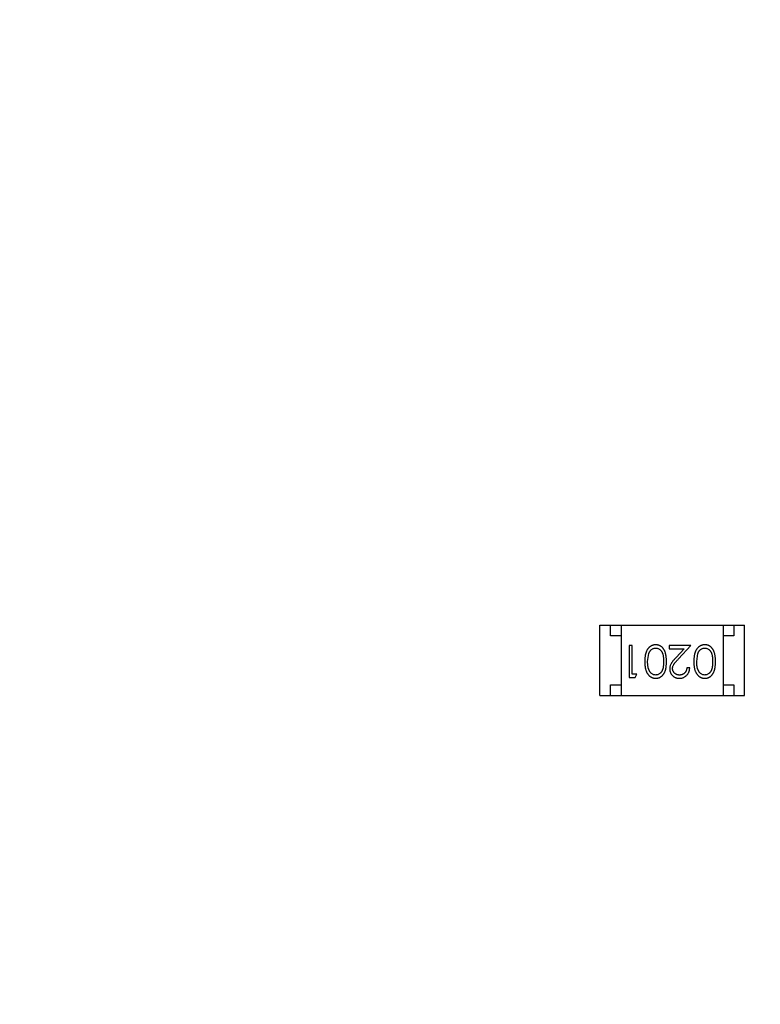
# Model space of a CAD drawing. Header units: inches. Extents: x 398 to 599, y 40 to 151.
# Tile 68 of 100: x 539.17 to 542.65, y 97.72 to 102.35. Entities that reach past the tile are written whole.
import ezdxf

# ---------------------------------------------------------------- set-up
doc = ezdxf.new("R2010")
doc.units = ezdxf.units.IN
doc.header["$LTSCALE"] = 1.21
doc.header["$MEASUREMENT"] = 0
doc.header["$PDMODE"] = 3
doc.header["$PDSIZE"] = 0.3125
doc.layers.get('0').update_dxf_attribs({"linetype": 'CONTINUOUS'})
doc.layers.get('Defpoints').update_dxf_attribs({"linetype": 'CONTINUOUS'})
doc.layers.add('DIM', color=3, linetype='CONTINUOUS')
doc.styles.get("Standard").update_dxf_attribs({"font": 'txt', "width": 0.8})
doc.dimstyles.get("Standard").update_dxf_attribs({"dimtxt": 0.15625, "dimasz": 0.1875, "dimexe": 0.125, "dimexo": 0.0625, "dimgap": 0.09, "dimtad": 0, "dimtih": 1, "dimtoh": 1, "dimzin": 4, "dimdsep": 46, "dimtxsty": 'Standard', "dimblk": '_FILLED', "dimblk1": '_FILLED', "dimblk2": '_FILLED', "dimcen": 0.09, "dimazin": 1, "dimtp": 0.01, "dimtm": 0.01, "dimtfac": 1, "dimtofl": 0, "dimtmove": 0, "dimatfit": 3, "dimldrblk": '_FILLED', "dimfxl": 1, "dimtolj": 1, "dimtzin": 4, "dimarcsym": 0})

# ---------------------------------------------------------------- blocks, each defined once
blk = doc.blocks.new('_FILLED')
at = {"color": 0, "linetype": 'ByBlock'}
blk.add_solid([(0, 0), (-1, 0.1667), (-1, -0.1667)], dxfattribs=at)
blk = doc.blocks.new('*D59')
at = {"layer": 'Defpoints', "color": 0}
for p in [(540.251, 108.425), (521.3768, 92.925), (527.3329, 92.925)]:
    blk.add_point(p, dxfattribs=at)
at = {"layer": 'DIM', "color": 0, "lineweight": -2}
for p, q in [((540.1885, 108.425), (521.2518, 108.425)), ((521.3768, 106.425), (521.3768, 103.565)), ((521.3768, 94.925), (521.3768, 97.785)), ((527.2704, 92.925), (521.2518, 92.925))]:
    blk.add_line(p, q, dxfattribs=at)
at = {"layer": 'DIM', "color": 0, "lineweight": -2, "xscale": 2, "yscale": 2, "zscale": 2}
for p, rotation in [((521.3768, 108.425), 90), ((521.3768, 92.925), 270)]:
    blk.add_blockref('_FILLED', p, dxfattribs=dict(at, rotation=rotation))
at = {"layer": 'DIM', "color": 0, "insert": (521.3768, 100.675), "char_height": 2, "attachment_point": 5, "rotation": 90}
blk.add_mtext('\\A1;15.50', dxfattribs=at)

msp = doc.modelspace()

# ---------------------------------------------------------------- linework, layer by layer
at = {"color": 7, "linetype": 'Continuous'}
for p, q in [((541.8967, 99.1763), (541.8967, 99.5063)), ((541.8967, 99.5063), (542.5767, 99.5063)), ((541.9467, 99.4563), (541.9467, 99.5063)), ((541.9967, 99.5063), (541.9967, 99.1763)), ((542.4767, 99.5063), (542.4767, 99.1763)), ((542.5267, 99.5063), (542.5267, 99.4563)), ((542.5767, 99.1763), (542.5767, 99.5063)), ((541.9967, 99.4563), (541.9467, 99.4563)), ((542.5267, 99.4563), (542.4767, 99.4563)), ((542.0349, 99.4111), (542.0349, 99.2611)), ((542.0483, 99.4111), (542.0349, 99.4111)), ((542.0483, 99.2764), (542.0483, 99.4111)), ((542.1214, 99.3361), (542.1271, 99.3738)), ((542.2233, 99.4111), (542.2233, 99.3957)), ((542.3252, 99.4111), (542.2233, 99.4111)), ((542.2233, 99.3957), (542.2931, 99.3957)), ((542.2931, 99.3957), (542.2556, 99.3556)), ((542.2671, 99.349), (542.3252, 99.4111)), ((542.3522, 99.3361), (542.3578, 99.3738)), ((542.3195, 99.3072), (542.306, 99.3072)), ((542.0349, 99.2611), (542.0626, 99.2611)), ((542.0714, 99.2764), (542.0483, 99.2764)), ((542.0626, 99.2611), (542.0714, 99.2764)), ((541.9467, 99.1763), (541.9467, 99.2263)), ((541.9467, 99.2263), (541.9967, 99.2263)), ((542.4767, 99.2263), (542.5267, 99.2263)), ((542.5267, 99.2263), (542.5267, 99.1763)), ((541.8967, 99.1763), (542.5767, 99.1763))]:
    msp.add_line(p, q, dxfattribs=at)
for radius, start, end in [(23, 281.22586, 258.77532), (22.75, 294.44334, 241.13427)]:
    msp.add_arc((553.751, 92.925), radius, start, end, dxfattribs=at)
for points, knots in [([(542.1597, 99.4149), (542.1585, 99.4149), (542.1561, 99.4149), (542.1526, 99.4144), (542.1492, 99.4138), (542.1458, 99.4128), (542.1426, 99.4116), (542.1394, 99.4102), (542.1363, 99.4084), (542.1333, 99.4064), (542.1304, 99.4042), (542.1277, 99.4016), (542.1251, 99.3989), (542.1227, 99.3958), (542.1204, 99.3925), (542.1183, 99.389), (542.1164, 99.3852), (542.1146, 99.3811), (542.113, 99.3767), (542.1117, 99.3719), (542.1105, 99.3669), (542.1096, 99.3614), (542.1089, 99.3556), (542.1083, 99.3494), (542.108, 99.3429), (542.108, 99.3384), (542.1079, 99.3361)], [0, 0, 0, 0, 0.033824, 0.067298, 0.10028, 0.133019, 0.165736, 0.198792, 0.232372, 0.266409, 0.301016, 0.336196, 0.371972, 0.408574, 0.446394, 0.485225, 0.525372, 0.567224, 0.611081, 0.65775, 0.70702, 0.759235, 0.814484, 0.873227, 0.934937, 1, 1, 1, 1]), ([(542.1271, 99.3738), (542.1275, 99.3748), (542.1282, 99.3769), (542.1296, 99.3798), (542.131, 99.3825), (542.1326, 99.385), (542.1344, 99.3874), (542.1362, 99.3895), (542.1382, 99.3914), (542.141, 99.3936), (542.1447, 99.396), (542.1494, 99.398), (542.1543, 99.3993), (542.1576, 99.3995), (542.1593, 99.3995)], [0, 0, 0, 0, 0.075949, 0.148549, 0.218996, 0.286119, 0.351826, 0.416074, 0.478265, 0.540325, 0.660405, 0.774606, 0.887187, 1, 1, 1, 1]), ([(542.1593, 99.3995), (542.1609, 99.3994), (542.1642, 99.3993), (542.1691, 99.398), (542.1738, 99.3959), (542.1776, 99.3935), (542.1804, 99.3912), (542.1825, 99.3893), (542.1844, 99.3871), (542.1862, 99.3848), (542.1878, 99.3823), (542.1893, 99.3796), (542.1906, 99.3767), (542.1919, 99.3736), (542.193, 99.3702), (542.1939, 99.3664), (542.1946, 99.3623), (542.1953, 99.3578), (542.1958, 99.3529), (542.1961, 99.3476), (542.1964, 99.342), (542.1964, 99.3381), (542.1964, 99.3361)], [0, 0, 0, 0, 0.060034, 0.120278, 0.182348, 0.247919, 0.281641, 0.315701, 0.350322, 0.385703, 0.421819, 0.459196, 0.497866, 0.538301, 0.58121, 0.628183, 0.679403, 0.734699, 0.794074, 0.858416, 0.927049, 1, 1, 1, 1]), ([(542.2099, 99.3361), (542.2098, 99.3385), (542.2098, 99.3431), (542.2095, 99.3499), (542.209, 99.3563), (542.2083, 99.3622), (542.2074, 99.3677), (542.2063, 99.3729), (542.205, 99.3776), (542.2035, 99.3819), (542.2018, 99.3859), (542.1999, 99.3897), (542.1979, 99.3931), (542.1958, 99.3963), (542.1935, 99.3993), (542.191, 99.402), (542.1883, 99.4045), (542.1855, 99.4067), (542.1826, 99.4086), (542.1796, 99.4103), (542.1765, 99.4117), (542.1733, 99.4129), (542.17, 99.4138), (542.1667, 99.4144), (542.1632, 99.4148), (542.1609, 99.4149), (542.1597, 99.4149)], [0, 0, 0, 0, 0.068113, 0.132564, 0.193427, 0.250218, 0.303569, 0.353576, 0.400235, 0.443586, 0.484619, 0.524292, 0.56238, 0.599049, 0.63494, 0.669782, 0.704009, 0.737842, 0.771098, 0.803896, 0.836415, 0.868639, 0.900715, 0.933378, 0.966213, 1, 1, 1, 1]), ([(542.3905, 99.4149), (542.3893, 99.4149), (542.3869, 99.4149), (542.3834, 99.4144), (542.38, 99.4138), (542.3766, 99.4128), (542.3734, 99.4116), (542.3702, 99.4102), (542.3671, 99.4084), (542.3641, 99.4064), (542.3612, 99.4042), (542.3584, 99.4016), (542.3558, 99.3989), (542.3534, 99.3958), (542.3512, 99.3925), (542.3491, 99.389), (542.3472, 99.3852), (542.3454, 99.3811), (542.3438, 99.3767), (542.3425, 99.3719), (542.3413, 99.3669), (542.3403, 99.3614), (542.3396, 99.3556), (542.3391, 99.3494), (542.3388, 99.3429), (542.3387, 99.3384), (542.3387, 99.3361)], [0, 0, 0, 0, 0.033824, 0.067298, 0.10028, 0.133019, 0.165736, 0.198792, 0.232372, 0.266409, 0.301016, 0.336196, 0.371972, 0.408574, 0.446394, 0.485225, 0.525372, 0.567224, 0.611081, 0.65775, 0.70702, 0.759235, 0.814484, 0.873227, 0.934937, 1, 1, 1, 1]), ([(542.3578, 99.3738), (542.3582, 99.3748), (542.359, 99.3769), (542.3603, 99.3798), (542.3618, 99.3825), (542.3634, 99.385), (542.3651, 99.3874), (542.367, 99.3895), (542.369, 99.3914), (542.3718, 99.3936), (542.3755, 99.396), (542.3802, 99.398), (542.385, 99.3993), (542.3884, 99.3995), (542.39, 99.3995)], [0, 0, 0, 0, 0.075949, 0.148549, 0.218996, 0.286119, 0.351826, 0.416074, 0.478265, 0.540325, 0.660405, 0.774606, 0.887187, 1, 1, 1, 1]), ([(542.39, 99.3995), (542.3917, 99.3994), (542.395, 99.3993), (542.3999, 99.398), (542.4046, 99.3959), (542.4084, 99.3935), (542.4112, 99.3912), (542.4133, 99.3893), (542.4152, 99.3871), (542.4169, 99.3848), (542.4186, 99.3823), (542.42, 99.3796), (542.4214, 99.3767), (542.4226, 99.3736), (542.4237, 99.3702), (542.4246, 99.3664), (542.4254, 99.3623), (542.4261, 99.3578), (542.4265, 99.3529), (542.4269, 99.3476), (542.4272, 99.342), (542.4272, 99.3381), (542.4272, 99.3361)], [0, 0, 0, 0, 0.060034, 0.120278, 0.182348, 0.247919, 0.281641, 0.315701, 0.350322, 0.385703, 0.421819, 0.459196, 0.497866, 0.538301, 0.58121, 0.628183, 0.679403, 0.734699, 0.794074, 0.858416, 0.927049, 1, 1, 1, 1]), ([(542.4406, 99.3361), (542.4406, 99.3385), (542.4406, 99.3431), (542.4403, 99.3499), (542.4398, 99.3563), (542.4391, 99.3622), (542.4382, 99.3677), (542.4371, 99.3729), (542.4358, 99.3776), (542.4343, 99.3819), (542.4326, 99.3859), (542.4307, 99.3897), (542.4287, 99.3931), (542.4265, 99.3963), (542.4242, 99.3993), (542.4218, 99.402), (542.4191, 99.4045), (542.4163, 99.4067), (542.4134, 99.4086), (542.4104, 99.4103), (542.4073, 99.4117), (542.4041, 99.4129), (542.4008, 99.4138), (542.3975, 99.4144), (542.394, 99.4148), (542.3917, 99.4149), (542.3905, 99.4149)], [0, 0, 0, 0, 0.068113, 0.132564, 0.193427, 0.250218, 0.303569, 0.353576, 0.400235, 0.443586, 0.484619, 0.524292, 0.56238, 0.599049, 0.63494, 0.669782, 0.704009, 0.737842, 0.771098, 0.803896, 0.836415, 0.868639, 0.900715, 0.933378, 0.966213, 1, 1, 1, 1]), ([(542.1079, 99.3361), (542.108, 99.3338), (542.108, 99.3293), (542.1083, 99.3228), (542.1088, 99.3166), (542.1096, 99.3107), (542.1105, 99.3052), (542.1117, 99.3001), (542.1131, 99.2954), (542.1147, 99.2909), (542.1165, 99.2869), (542.1184, 99.283), (542.1206, 99.2795), (542.1228, 99.2762), (542.1252, 99.2731), (542.1278, 99.2703), (542.1305, 99.2678), (542.1334, 99.2656), (542.1364, 99.2636), (542.1394, 99.2619), (542.1426, 99.2604), (542.1459, 99.2593), (542.1492, 99.2583), (542.1526, 99.2577), (542.1561, 99.2573), (542.1585, 99.2572), (542.1597, 99.2572)], [0, 0, 0, 0, 0.065278, 0.127205, 0.186168, 0.241675, 0.294115, 0.343609, 0.390387, 0.434463, 0.476646, 0.517002, 0.555936, 0.593716, 0.630057, 0.665601, 0.700745, 0.734917, 0.768681, 0.802087, 0.834849, 0.867433, 0.900138, 0.932806, 0.966212, 1, 1, 1, 1]), ([(542.1593, 99.2726), (542.1576, 99.2727), (542.1543, 99.2729), (542.1495, 99.2741), (542.1448, 99.2762), (542.1411, 99.2786), (542.1382, 99.2809), (542.1362, 99.2829), (542.1342, 99.2851), (542.1324, 99.2876), (542.1307, 99.2903), (542.1292, 99.2932), (542.1277, 99.2964), (542.1264, 99.2998), (542.1252, 99.3035), (542.1242, 99.3074), (542.1234, 99.3116), (542.1226, 99.316), (542.1221, 99.3207), (542.1216, 99.3256), (542.1215, 99.3307), (542.1214, 99.3343), (542.1214, 99.3361)], [0, 0, 0, 0, 0.059689, 0.119507, 0.181075, 0.246162, 0.279894, 0.314468, 0.350403, 0.387474, 0.426147, 0.466624, 0.508745, 0.553328, 0.600058, 0.649177, 0.700552, 0.754894, 0.811825, 0.871514, 0.934319, 1, 1, 1, 1]), ([(542.1964, 99.3361), (542.1964, 99.334), (542.1964, 99.3301), (542.1961, 99.3245), (542.1958, 99.3192), (542.1953, 99.3143), (542.1947, 99.3098), (542.1938, 99.3056), (542.1929, 99.3019), (542.1918, 99.2985), (542.1906, 99.2953), (542.1892, 99.2924), (542.1877, 99.2897), (542.1861, 99.2872), (542.1844, 99.2849), (542.1825, 99.2828), (542.1805, 99.2808), (542.1776, 99.2786), (542.1738, 99.2762), (542.1691, 99.2741), (542.1642, 99.2729), (542.1609, 99.2727), (542.1593, 99.2726)], [0, 0, 0, 0, 0.073302, 0.142286, 0.206253, 0.266017, 0.321612, 0.372532, 0.419497, 0.462398, 0.502825, 0.541489, 0.579034, 0.615143, 0.650298, 0.684912, 0.718701, 0.752189, 0.817245, 0.879117, 0.939613, 1, 1, 1, 1]), ([(542.1597, 99.2572), (542.1609, 99.2572), (542.1632, 99.2573), (542.1667, 99.2577), (542.1701, 99.2583), (542.1733, 99.2593), (542.1766, 99.2604), (542.1797, 99.2619), (542.1827, 99.2636), (542.1857, 99.2656), (542.1885, 99.2678), (542.1911, 99.2702), (542.1936, 99.273), (542.1959, 99.2759), (542.1981, 99.2791), (542.2001, 99.2826), (542.2019, 99.2863), (542.2036, 99.2902), (542.2051, 99.2945), (542.2064, 99.2992), (542.2075, 99.3043), (542.2083, 99.3099), (542.209, 99.3159), (542.2095, 99.3222), (542.2098, 99.329), (542.2098, 99.3337), (542.2099, 99.3361)], [0, 0, 0, 0, 0.033742, 0.066533, 0.099153, 0.13154, 0.164087, 0.196563, 0.229707, 0.263315, 0.297504, 0.331686, 0.366482, 0.4021, 0.438958, 0.476748, 0.515985, 0.556589, 0.599519, 0.645765, 0.695487, 0.748721, 0.805687, 0.866754, 0.931405, 1, 1, 1, 1]), ([(542.2556, 99.3556), (542.2542, 99.3541), (542.2514, 99.3511), (542.2474, 99.3468), (542.2439, 99.3426), (542.2407, 99.3387), (542.2378, 99.3351), (542.2354, 99.3317), (542.2333, 99.3286), (542.2309, 99.3248), (542.2286, 99.32), (542.2267, 99.3141), (542.2255, 99.308), (542.2253, 99.3039), (542.2252, 99.3018)], [0, 0, 0, 0, 0.09953, 0.192079, 0.277712, 0.357454, 0.429648, 0.495771, 0.555538, 0.608657, 0.707578, 0.804328, 0.901298, 1, 1, 1, 1]), ([(542.2387, 99.303), (542.2388, 99.3046), (542.2389, 99.3079), (542.2399, 99.3127), (542.2416, 99.3173), (542.2436, 99.3211), (542.2457, 99.3242), (542.2475, 99.3269), (542.2499, 99.3298), (542.2525, 99.3331), (542.2556, 99.3367), (542.2591, 99.3405), (542.2629, 99.3447), (542.2657, 99.3475), (542.2671, 99.349)], [0, 0, 0, 0, 0.088014, 0.174976, 0.2638, 0.355443, 0.406413, 0.465519, 0.533076, 0.609353, 0.693899, 0.787171, 0.889197, 1, 1, 1, 1]), ([(542.3387, 99.3361), (542.3387, 99.3338), (542.3388, 99.3293), (542.3391, 99.3228), (542.3396, 99.3166), (542.3404, 99.3107), (542.3413, 99.3052), (542.3425, 99.3001), (542.3439, 99.2954), (542.3455, 99.2909), (542.3473, 99.2869), (542.3492, 99.283), (542.3513, 99.2795), (542.3536, 99.2762), (542.356, 99.2731), (542.3586, 99.2703), (542.3613, 99.2678), (542.3642, 99.2656), (542.3671, 99.2636), (542.3702, 99.2619), (542.3734, 99.2604), (542.3766, 99.2593), (542.38, 99.2583), (542.3834, 99.2577), (542.3869, 99.2573), (542.3893, 99.2572), (542.3905, 99.2572)], [0, 0, 0, 0, 0.065278, 0.127205, 0.186168, 0.241675, 0.294115, 0.343609, 0.390387, 0.434463, 0.476646, 0.517002, 0.555936, 0.593716, 0.630057, 0.665601, 0.700745, 0.734917, 0.768681, 0.802087, 0.834849, 0.867433, 0.900138, 0.932806, 0.966212, 1, 1, 1, 1]), ([(542.39, 99.2726), (542.3884, 99.2727), (542.3851, 99.2729), (542.3803, 99.2741), (542.3756, 99.2762), (542.3718, 99.2786), (542.369, 99.2809), (542.3669, 99.2829), (542.365, 99.2851), (542.3632, 99.2876), (542.3615, 99.2903), (542.3599, 99.2932), (542.3585, 99.2964), (542.3572, 99.2998), (542.356, 99.3035), (542.3549, 99.3074), (542.3541, 99.3116), (542.3534, 99.316), (542.3529, 99.3207), (542.3524, 99.3256), (542.3522, 99.3307), (542.3522, 99.3343), (542.3522, 99.3361)], [0, 0, 0, 0, 0.059689, 0.119507, 0.181075, 0.246162, 0.279894, 0.314468, 0.350403, 0.387474, 0.426147, 0.466624, 0.508745, 0.553328, 0.600058, 0.649177, 0.700552, 0.754894, 0.811825, 0.871514, 0.934319, 1, 1, 1, 1]), ([(542.4272, 99.3361), (542.4272, 99.334), (542.4272, 99.3301), (542.4269, 99.3245), (542.4266, 99.3192), (542.426, 99.3143), (542.4254, 99.3098), (542.4246, 99.3056), (542.4237, 99.3019), (542.4226, 99.2985), (542.4214, 99.2953), (542.42, 99.2924), (542.4185, 99.2897), (542.4169, 99.2872), (542.4151, 99.2849), (542.4132, 99.2828), (542.4112, 99.2808), (542.4084, 99.2786), (542.4046, 99.2762), (542.3999, 99.2741), (542.395, 99.2729), (542.3917, 99.2727), (542.39, 99.2726)], [0, 0, 0, 0, 0.073302, 0.142286, 0.206253, 0.266017, 0.321612, 0.372532, 0.419497, 0.462398, 0.502825, 0.541489, 0.579034, 0.615143, 0.650298, 0.684912, 0.718701, 0.752189, 0.817245, 0.879117, 0.939613, 1, 1, 1, 1]), ([(542.3905, 99.2572), (542.3917, 99.2572), (542.394, 99.2573), (542.3975, 99.2577), (542.4008, 99.2583), (542.4041, 99.2593), (542.4073, 99.2604), (542.4104, 99.2619), (542.4135, 99.2636), (542.4164, 99.2656), (542.4192, 99.2678), (542.4219, 99.2702), (542.4244, 99.273), (542.4267, 99.2759), (542.4288, 99.2791), (542.4309, 99.2826), (542.4327, 99.2863), (542.4344, 99.2902), (542.4358, 99.2945), (542.4371, 99.2992), (542.4382, 99.3043), (542.4391, 99.3099), (542.4398, 99.3159), (542.4403, 99.3222), (542.4406, 99.329), (542.4406, 99.3337), (542.4406, 99.3361)], [0, 0, 0, 0, 0.033742, 0.066533, 0.099153, 0.13154, 0.164087, 0.196563, 0.229707, 0.263315, 0.297504, 0.331686, 0.366482, 0.4021, 0.438958, 0.476748, 0.515985, 0.556589, 0.599519, 0.645765, 0.695487, 0.748721, 0.805687, 0.866754, 0.931405, 1, 1, 1, 1]), ([(542.2252, 99.3018), (542.2253, 99.3003), (542.2254, 99.2974), (542.2259, 99.2931), (542.227, 99.2889), (542.2283, 99.2849), (542.2301, 99.2811), (542.2323, 99.2774), (542.2348, 99.2738), (542.2377, 99.2705), (542.2409, 99.2673), (542.2445, 99.2646), (542.2482, 99.2623), (542.2522, 99.2604), (542.2565, 99.259), (542.261, 99.258), (542.2657, 99.2573), (542.2689, 99.2573), (542.2706, 99.2572)], [0, 0, 0, 0, 0.06271, 0.123347, 0.183401, 0.242828, 0.302097, 0.36242, 0.423725, 0.487032, 0.550491, 0.612709, 0.674265, 0.73617, 0.799211, 0.863483, 0.930525, 1, 1, 1, 1]), ([(542.2712, 99.2726), (542.2701, 99.2726), (542.2679, 99.2727), (542.2647, 99.2731), (542.2616, 99.2738), (542.2586, 99.2748), (542.2558, 99.2761), (542.2531, 99.2776), (542.2505, 99.2795), (542.2481, 99.2815), (542.2459, 99.2838), (542.244, 99.2863), (542.2424, 99.2888), (542.241, 99.2914), (542.24, 99.2942), (542.2393, 99.297), (542.2388, 99.3), (542.2387, 99.302), (542.2387, 99.303)], [0, 0, 0, 0, 0.068027, 0.133505, 0.19695, 0.26027, 0.322741, 0.384982, 0.448465, 0.513424, 0.578224, 0.640011, 0.700094, 0.760067, 0.819012, 0.877878, 0.938035, 1, 1, 1, 1]), ([(542.2706, 99.2572), (542.2722, 99.2573), (542.2755, 99.2573), (542.2804, 99.258), (542.285, 99.2591), (542.2894, 99.2606), (542.2936, 99.2627), (542.2976, 99.2651), (542.3015, 99.2679), (542.305, 99.2712), (542.3083, 99.2748), (542.3112, 99.2787), (542.3136, 99.2829), (542.3156, 99.2873), (542.3173, 99.2919), (542.3184, 99.2968), (542.3192, 99.3019), (542.3194, 99.3054), (542.3195, 99.3072)], [0, 0, 0, 0, 0.06445, 0.126725, 0.187421, 0.247417, 0.306749, 0.366595, 0.427749, 0.490235, 0.553031, 0.614805, 0.676505, 0.738096, 0.801021, 0.864897, 0.931209, 1, 1, 1, 1]), ([(542.306, 99.3072), (542.3059, 99.3059), (542.3056, 99.3033), (542.3049, 99.2995), (542.304, 99.2959), (542.3027, 99.2926), (542.3012, 99.2895), (542.2995, 99.2867), (542.2975, 99.284), (542.2952, 99.2817), (542.2927, 99.2795), (542.2901, 99.2777), (542.2873, 99.2761), (542.2844, 99.2748), (542.2813, 99.2738), (542.2781, 99.2731), (542.2747, 99.2727), (542.2724, 99.2726), (542.2712, 99.2726)], [0, 0, 0, 0, 0.073648, 0.143686, 0.210962, 0.275557, 0.338064, 0.399311, 0.4594, 0.51934, 0.579024, 0.637809, 0.695959, 0.754122, 0.813113, 0.873453, 0.935561, 1, 1, 1, 1])]:
    msp.add_open_spline(points, degree=3, knots=knots, dxfattribs=at)

# ---------------------------------------------------------------- dimensions: what is measured, and where the dimension line sits
at = {"layer": 'DIM'}
dim = msp.add_linear_dim(base=(521.3768, 92.925), p1=(540.251, 108.425), p2=(527.3329, 92.925), angle=90, dimstyle='Standard', override={"dimtxt": 2, "dimasz": 2, "dimtih": 0, "dimtoh": 0, "dimzin": 0, "dimcen": 0.198, "dimadec": 0, "dimazin": 0, "dimtp": 0, "dimtm": 0, "dimtdec": 4, "dimtzin": 0}, dxfattribs=at)
dim.commit()
dim.dimension.update_dxf_attribs({"geometry": '*D59', "text_midpoint": (521.3768, 100.675)})

doc.saveas('drawing.dxf')
